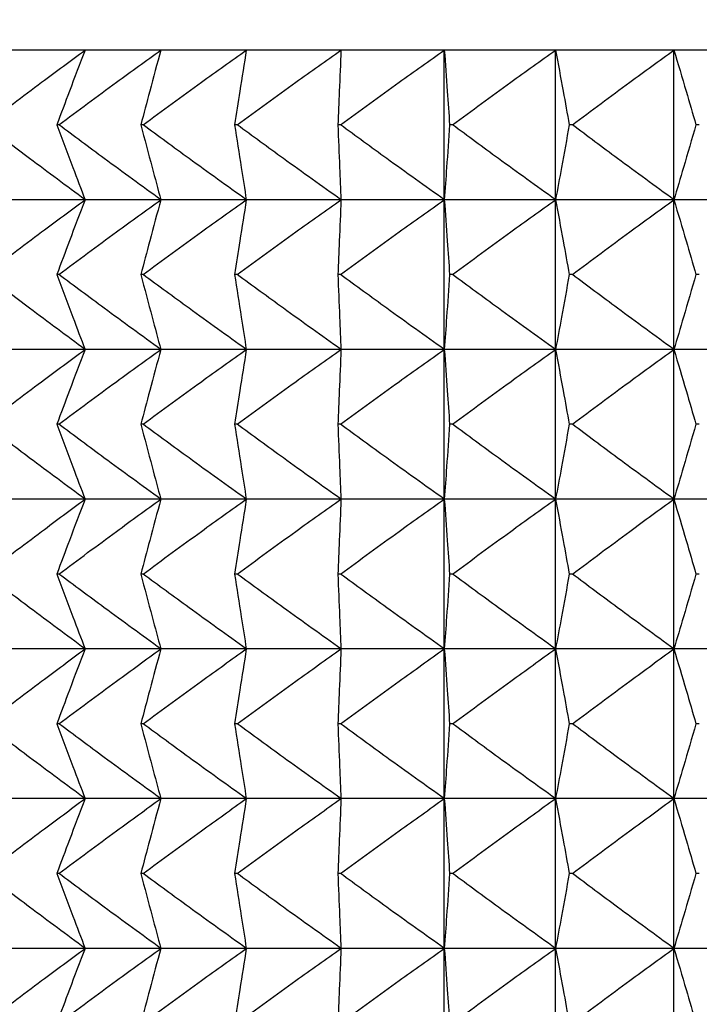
# Model space of a CAD drawing. Header units: millimetres. Extents: x 0 to 210, y 0 to 297.
# Tile 30 of 80: x 43.57 to 44.93, y 272.52 to 274.49. Entities that reach past the tile are written whole.
import ezdxf

# ---------------------------------------------------------------- set-up
doc = ezdxf.new("R2010")
doc.units = ezdxf.units.MM
doc.styles.add('SLDTEXTSTYLE0', font='TXT', dxfattribs={"width": 0.75})
doc.dimstyles.new('SLDDIMSTYLE7', dxfattribs={"dimtxt": 3.5, "dimasz": 3.302, "dimexe": 0, "dimexo": 0.0625, "dimgap": 0.875, "dimtad": 1, "dimdec": 1, "dimlfac": 2, "dimrnd": 1e-09, "dimzin": 12, "dimdsep": 46, "dimtxsty": 'SLDTEXTSTYLE0', "dimsah": 1, "dimcen": 0.09, "dimadec": 0, "dimazin": 3, "dimtfac": 1, "dimtdec": 1, "dimtofl": 0, "dimtmove": 0, "dimatfit": 3, "dimfxl": 1, "dimfrac": 2, "dimtolj": 1, "dimtzin": 12, "dimarcsym": 0})

# ---------------------------------------------------------------- blocks, each defined once
blk = doc.blocks.new('_D_6')
at = {"color": 7, "linetype": 'Continuous', "lineweight": 0}
for p, q in [((42.9507, 283.0273), (32.1034, 283.0273)), ((33.1034, 256.9252), (33.1034, 283.0273)), ((43.3974, 256.9252), (32.1034, 256.9252))]:
    blk.add_line(p, q, dxfattribs=at)
at = {"color": 7, "linetype": 'Continuous', "lineweight": 18}
for points in [[(33.1034, 283.0273), (32.5954, 279.7253), (33.6114, 279.7253)], [(33.1034, 256.9252), (33.6114, 260.2272), (32.5954, 260.2272)]]:
    blk.add_solid(points, dxfattribs=at)
at = {"color": 7, "linetype": 'Continuous', "lineweight": 18, "insert": (28.5916, 265.4533), "char_height": 3.5, "attachment_point": 1, "rotation": 90, "style": 'SLDTEXTSTYLE0'}
blk.add_mtext('52,2', dxfattribs=at)

msp = doc.modelspace()

# ---------------------------------------------------------------- linework, layer by layer
at = {"color": 7, "linetype": 'Continuous', "lineweight": 25}
for p, q in [((43.5715, 274.4273), (43.462, 274.4273)), ((43.7024, 274.4273), (43.5715, 274.4273)), ((43.854, 274.4273), (43.7024, 274.4273)), ((44.0252, 274.4273), (43.854, 274.4273)), ((44.2148, 274.4273), (44.0252, 274.4273)), ((44.4217, 274.4273), (44.2148, 274.4273)), ((44.6444, 274.4273), (44.4217, 274.4273)), ((44.4217, 274.1273), (44.4217, 274.4273)), ((44.8814, 274.4273), (44.6444, 274.4273)), ((44.6444, 274.1273), (44.6444, 274.4273)), ((45.1312, 274.4273), (44.8814, 274.4273)), ((44.8814, 274.1273), (44.8814, 274.4273)), ((43.6499, 274.2773), (43.6459, 274.2773)), ((43.8185, 274.2773), (43.814, 274.2773)), ((44.0069, 274.2773), (44.0019, 274.2773)), ((44.214, 274.2773), (44.2085, 274.2773)), ((44.4382, 274.2773), (44.4323, 274.2773)), ((44.6782, 274.2773), (44.6719, 274.2773)), ((44.9323, 274.2773), (44.9256, 274.2773)), ((43.5715, 274.1273), (43.462, 274.1273)), ((43.7024, 274.1273), (43.5715, 274.1273)), ((43.854, 274.1273), (43.7024, 274.1273)), ((44.0252, 274.1273), (43.854, 274.1273)), ((44.2148, 274.1273), (44.0252, 274.1273)), ((44.4217, 274.1273), (44.2148, 274.1273)), ((44.6444, 274.1273), (44.4217, 274.1273)), ((44.4217, 273.8273), (44.4217, 274.1273)), ((44.8814, 274.1273), (44.6444, 274.1273)), ((44.6444, 273.8273), (44.6444, 274.1273)), ((45.1312, 274.1273), (44.8814, 274.1273)), ((44.8814, 273.8273), (44.8814, 274.1273)), ((43.6499, 273.9773), (43.6459, 273.9773)), ((43.8185, 273.9773), (43.814, 273.9773)), ((44.0069, 273.9773), (44.0019, 273.9773)), ((44.214, 273.9773), (44.2085, 273.9773)), ((44.4382, 273.9773), (44.4323, 273.9773)), ((44.6782, 273.9773), (44.6719, 273.9773)), ((44.9323, 273.9773), (44.9256, 273.9773)), ((43.5715, 273.8273), (43.462, 273.8273)), ((43.7024, 273.8273), (43.5715, 273.8273)), ((43.854, 273.8273), (43.7024, 273.8273)), ((44.0252, 273.8273), (43.854, 273.8273)), ((44.2148, 273.8273), (44.0252, 273.8273)), ((44.4217, 273.8273), (44.2148, 273.8273)), ((44.6444, 273.8273), (44.4217, 273.8273)), ((44.4217, 273.5273), (44.4217, 273.8273)), ((44.8814, 273.8273), (44.6444, 273.8273)), ((44.6444, 273.5273), (44.6444, 273.8273)), ((45.1312, 273.8273), (44.8814, 273.8273)), ((44.8814, 273.5273), (44.8814, 273.8273)), ((43.6499, 273.6773), (43.6459, 273.6773)), ((43.8185, 273.6773), (43.814, 273.6773)), ((44.0069, 273.6773), (44.0019, 273.6773)), ((44.214, 273.6773), (44.2085, 273.6773)), ((44.4382, 273.6773), (44.4323, 273.6773)), ((44.6782, 273.6773), (44.6719, 273.6773)), ((44.9323, 273.6773), (44.9256, 273.6773)), ((43.5715, 273.5273), (43.462, 273.5273)), ((43.7024, 273.5273), (43.5715, 273.5273)), ((43.854, 273.5273), (43.7024, 273.5273)), ((44.0252, 273.5273), (43.854, 273.5273)), ((44.2148, 273.5273), (44.0252, 273.5273)), ((44.4217, 273.5273), (44.2148, 273.5273)), ((44.6444, 273.5273), (44.4217, 273.5273)), ((44.4217, 273.2273), (44.4217, 273.5273)), ((44.8814, 273.5273), (44.6444, 273.5273)), ((44.6444, 273.2273), (44.6444, 273.5273)), ((45.1312, 273.5273), (44.8814, 273.5273)), ((44.8814, 273.2273), (44.8814, 273.5273)), ((43.6499, 273.3773), (43.6459, 273.3773)), ((43.8185, 273.3773), (43.814, 273.3773)), ((44.0069, 273.3773), (44.0019, 273.3773)), ((44.214, 273.3773), (44.2085, 273.3773)), ((44.4382, 273.3773), (44.4323, 273.3773)), ((44.6782, 273.3773), (44.6719, 273.3773)), ((44.9323, 273.3773), (44.9256, 273.3773)), ((43.5715, 273.2273), (43.462, 273.2273)), ((43.7024, 273.2273), (43.5715, 273.2273)), ((43.854, 273.2273), (43.7024, 273.2273)), ((44.0252, 273.2273), (43.854, 273.2273)), ((44.2148, 273.2273), (44.0252, 273.2273)), ((44.4217, 273.2273), (44.2148, 273.2273)), ((44.6444, 273.2273), (44.4217, 273.2273)), ((44.4217, 272.9273), (44.4217, 273.2273)), ((44.8814, 273.2273), (44.6444, 273.2273)), ((44.6444, 272.9273), (44.6444, 273.2273)), ((45.1312, 273.2273), (44.8814, 273.2273)), ((44.8814, 272.9273), (44.8814, 273.2273)), ((43.6499, 273.0773), (43.6459, 273.0773)), ((43.8185, 273.0773), (43.814, 273.0773)), ((44.0069, 273.0773), (44.0019, 273.0773)), ((44.214, 273.0773), (44.2085, 273.0773)), ((44.4382, 273.0773), (44.4323, 273.0773)), ((44.6782, 273.0773), (44.6719, 273.0773)), ((44.9323, 273.0773), (44.9256, 273.0773)), ((43.5715, 272.9273), (43.462, 272.9273)), ((43.7024, 272.9273), (43.5715, 272.9273)), ((43.854, 272.9273), (43.7024, 272.9273)), ((44.0252, 272.9273), (43.854, 272.9273)), ((44.2148, 272.9273), (44.0252, 272.9273)), ((44.4217, 272.9273), (44.2148, 272.9273)), ((44.6444, 272.9273), (44.4217, 272.9273)), ((44.4217, 272.6273), (44.4217, 272.9273)), ((44.8814, 272.9273), (44.6444, 272.9273)), ((44.6444, 272.6273), (44.6444, 272.9273)), ((45.1312, 272.9273), (44.8814, 272.9273)), ((44.8814, 272.6273), (44.8814, 272.9273)), ((43.6499, 272.7773), (43.6459, 272.7773)), ((43.8185, 272.7773), (43.814, 272.7773)), ((44.0069, 272.7773), (44.0019, 272.7773)), ((44.214, 272.7773), (44.2085, 272.7773)), ((44.4382, 272.7773), (44.4323, 272.7773)), ((44.6782, 272.7773), (44.6719, 272.7773)), ((44.9323, 272.7773), (44.9256, 272.7773)), ((43.5715, 272.6273), (43.462, 272.6273)), ((43.7024, 272.6273), (43.5715, 272.6273)), ((43.854, 272.6273), (43.7024, 272.6273)), ((44.0252, 272.6273), (43.854, 272.6273)), ((44.2148, 272.6273), (44.0252, 272.6273)), ((44.4217, 272.6273), (44.2148, 272.6273)), ((44.6444, 272.6273), (44.4217, 272.6273)), ((44.4217, 272.3273), (44.4217, 272.6273)), ((44.8814, 272.6273), (44.6444, 272.6273)), ((44.6444, 272.3273), (44.6444, 272.6273)), ((45.1312, 272.6273), (44.8814, 272.6273)), ((44.8814, 272.3273), (44.8814, 272.6273))]:
    msp.add_line(p, q, dxfattribs=at)
for points, knots in [([(43.5023, 274.2773), (43.5399, 274.3059), (43.6063, 274.3563), (43.6734, 274.4058), (43.7024, 274.4273)], [0, 0, 0, 0, 0.566758, 1, 1, 1, 1]), ([(43.7024, 274.4273), (43.6919, 274.3998), (43.6729, 274.3499), (43.6542, 274.2998), (43.6459, 274.2773)], [0, 0, 0, 0, 0.550756, 1, 1, 1, 1]), ([(43.6499, 274.2773), (43.6883, 274.3059), (43.756, 274.3563), (43.8244, 274.4058), (43.854, 274.4273)], [0, 0, 0, 0, 0.566717, 1, 1, 1, 1]), ([(43.854, 274.4273), (43.8466, 274.3998), (43.833, 274.3499), (43.8199, 274.2998), (43.814, 274.2773)], [0, 0, 0, 0, 0.550483, 1, 1, 1, 1]), ([(43.8185, 274.2773), (43.8574, 274.3059), (43.9259, 274.3563), (43.9952, 274.4058), (44.0252, 274.4273)], [0, 0, 0, 0, 0.56669, 1, 1, 1, 1]), ([(44.0252, 274.4273), (44.0209, 274.3998), (44.013, 274.3498), (44.0053, 274.2998), (44.0019, 274.2773)], [0, 0, 0, 0, 0.5502799, 1, 1, 1, 1]), ([(44.0069, 274.2773), (44.046, 274.3059), (44.115, 274.3563), (44.1847, 274.4058), (44.2148, 274.4273)], [0, 0, 0, 0, 0.566679, 1, 1, 1, 1]), ([(44.2148, 274.4273), (44.2137, 274.3998), (44.2115, 274.3498), (44.2094, 274.2998), (44.2085, 274.2773)], [0, 0, 0, 0, 0.550177, 1, 1, 1, 1]), ([(44.214, 274.2773), (44.253, 274.3059), (44.3219, 274.3563), (44.3915, 274.4058), (44.4217, 274.4273)], [0, 0, 0, 0, 0.56668, 1, 1, 1, 1]), ([(44.4217, 274.4273), (44.4237, 274.3998), (44.4272, 274.3498), (44.4307, 274.2998), (44.4323, 274.2773)], [0, 0, 0, 0, 0.550192, 1, 1, 1, 1]), ([(44.4382, 274.2773), (44.477, 274.3059), (44.5454, 274.3563), (44.6144, 274.4058), (44.6444, 274.4273)], [0, 0, 0, 0, 0.566696, 1, 1, 1, 1]), ([(44.6444, 274.4273), (44.6495, 274.3998), (44.6588, 274.3498), (44.6678, 274.2998), (44.6719, 274.2773)], [0, 0, 0, 0, 0.550322, 1, 1, 1, 1]), ([(44.6782, 274.2773), (44.7164, 274.3059), (44.7838, 274.3563), (44.8519, 274.4058), (44.8814, 274.4273)], [0, 0, 0, 0, 0.566726, 1, 1, 1, 1]), ([(44.8814, 274.4273), (44.8896, 274.3998), (44.9046, 274.3499), (44.9191, 274.2998), (44.9256, 274.2773)], [0, 0, 0, 0, 0.550546, 1, 1, 1, 1]), ([(43.7024, 274.1273), (43.6654, 274.1547), (43.5983, 274.2043), (43.5319, 274.2548), (43.5023, 274.2773)], [0, 0, 0, 0, 0.553207, 1, 1, 1, 1]), ([(43.6459, 274.2773), (43.6565, 274.2488), (43.6751, 274.1987), (43.6942, 274.1488), (43.7024, 274.1273)], [0, 0, 0, 0, 0.569197, 1, 1, 1, 1]), ([(43.854, 274.1273), (43.8162, 274.1547), (43.7478, 274.2043), (43.6801, 274.2548), (43.6499, 274.2773)], [0, 0, 0, 0, 0.553248, 1, 1, 1, 1]), ([(43.814, 274.2773), (43.8215, 274.2488), (43.8346, 274.1988), (43.8482, 274.1488), (43.854, 274.1273)], [0, 0, 0, 0, 0.5694696, 1, 1, 1, 1]), ([(44.0252, 274.1273), (43.9869, 274.1547), (43.9177, 274.2043), (43.8491, 274.2548), (43.8185, 274.2773)], [0, 0, 0, 0, 0.553275, 1, 1, 1, 1]), ([(44.0019, 274.2773), (44.0063, 274.2488), (44.0139, 274.1988), (44.0218, 274.1488), (44.0252, 274.1273)], [0, 0, 0, 0, 0.5696718, 1, 1, 1, 1]), ([(44.2148, 274.1273), (44.1763, 274.1547), (44.1067, 274.2043), (44.0377, 274.2548), (44.0069, 274.2773)], [0, 0, 0, 0, 0.553287, 1, 1, 1, 1]), ([(44.2085, 274.2773), (44.2097, 274.2488), (44.2118, 274.1988), (44.2139, 274.1488), (44.2148, 274.1273)], [0, 0, 0, 0, 0.569774, 1, 1, 1, 1]), ([(44.4217, 274.1273), (44.3832, 274.1547), (44.3136, 274.2043), (44.2447, 274.2548), (44.214, 274.2773)], [0, 0, 0, 0, 0.553285, 1, 1, 1, 1]), ([(44.4323, 274.2773), (44.4303, 274.2488), (44.4268, 274.1988), (44.4232, 274.1488), (44.4217, 274.1273)], [0, 0, 0, 0, 0.569759, 1, 1, 1, 1]), ([(44.6444, 274.1273), (44.6062, 274.1547), (44.5371, 274.2043), (44.4688, 274.2548), (44.4382, 274.2773)], [0, 0, 0, 0, 0.55327, 1, 1, 1, 1]), ([(44.6719, 274.2773), (44.6667, 274.2488), (44.6577, 274.1988), (44.6484, 274.1488), (44.6444, 274.1273)], [0, 0, 0, 0, 0.5696295, 1, 1, 1, 1]), ([(44.8814, 274.1273), (44.8438, 274.1547), (44.7757, 274.2043), (44.7083, 274.2548), (44.6782, 274.2773)], [0, 0, 0, 0, 0.553239, 1, 1, 1, 1]), ([(44.9256, 274.2773), (44.9173, 274.2488), (44.9028, 274.1987), (44.8879, 274.1488), (44.8814, 274.1273)], [0, 0, 0, 0, 0.569407, 1, 1, 1, 1]), ([(43.5023, 273.9773), (43.5399, 274.0059), (43.6063, 274.0563), (43.6734, 274.1059), (43.7024, 274.1273)], [0, 0, 0, 0, 0.566794, 1, 1, 1, 1]), ([(43.7024, 274.1273), (43.6919, 274.0998), (43.6729, 274.0499), (43.6542, 273.9998), (43.6459, 273.9773)], [0, 0, 0, 0, 0.550756, 1, 1, 1, 1]), ([(43.6499, 273.9773), (43.6883, 274.0059), (43.756, 274.0563), (43.8244, 274.1059), (43.854, 274.1273)], [0, 0, 0, 0, 0.566752, 1, 1, 1, 1]), ([(43.854, 274.1273), (43.8466, 274.0998), (43.833, 274.0498), (43.8199, 273.9998), (43.814, 273.9773)], [0, 0, 0, 0, 0.550483, 1, 1, 1, 1]), ([(43.8185, 273.9773), (43.8574, 274.0059), (43.9259, 274.0564), (43.9952, 274.1059), (44.0252, 274.1273)], [0, 0, 0, 0, 0.566724, 1, 1, 1, 1]), ([(44.0252, 274.1273), (44.0209, 274.0998), (44.013, 274.0498), (44.0053, 273.9998), (44.0019, 273.9773)], [0, 0, 0, 0, 0.5502799, 1, 1, 1, 1]), ([(44.0069, 273.9773), (44.046, 274.0059), (44.115, 274.0564), (44.1847, 274.1059), (44.2148, 274.1273)], [0, 0, 0, 0, 0.566712, 1, 1, 1, 1]), ([(44.2148, 274.1273), (44.2137, 274.0998), (44.2115, 274.0498), (44.2094, 273.9998), (44.2085, 273.9773)], [0, 0, 0, 0, 0.550177, 1, 1, 1, 1]), ([(44.214, 273.9773), (44.253, 274.0059), (44.3219, 274.0564), (44.3915, 274.1059), (44.4217, 274.1273)], [0, 0, 0, 0, 0.566714, 1, 1, 1, 1]), ([(44.4217, 274.1273), (44.4237, 274.0998), (44.4272, 274.0498), (44.4307, 273.9998), (44.4323, 273.9773)], [0, 0, 0, 0, 0.550192, 1, 1, 1, 1]), ([(44.4382, 273.9773), (44.477, 274.0059), (44.5454, 274.0563), (44.6144, 274.1059), (44.6444, 274.1273)], [0, 0, 0, 0, 0.56673, 1, 1, 1, 1]), ([(44.6444, 274.1273), (44.6495, 274.0998), (44.6588, 274.0498), (44.6678, 273.9998), (44.6719, 273.9773)], [0, 0, 0, 0, 0.550322, 1, 1, 1, 1]), ([(44.6782, 273.9773), (44.7164, 274.0059), (44.7838, 274.0563), (44.8519, 274.1059), (44.8814, 274.1273)], [0, 0, 0, 0, 0.566761, 1, 1, 1, 1]), ([(44.8814, 274.1273), (44.8896, 274.0998), (44.9046, 274.0499), (44.9191, 273.9998), (44.9256, 273.9773)], [0, 0, 0, 0, 0.550546, 1, 1, 1, 1]), ([(43.7024, 273.8273), (43.6654, 273.8547), (43.5983, 273.9043), (43.5319, 273.9548), (43.5023, 273.9773)], [0, 0, 0, 0, 0.553191, 1, 1, 1, 1]), ([(43.6459, 273.9773), (43.6565, 273.9488), (43.6751, 273.8987), (43.6942, 273.8488), (43.7024, 273.8273)], [0, 0, 0, 0, 0.569247, 1, 1, 1, 1]), ([(43.854, 273.8273), (43.8162, 273.8547), (43.7478, 273.9043), (43.6801, 273.9548), (43.6499, 273.9773)], [0, 0, 0, 0, 0.553232, 1, 1, 1, 1]), ([(43.814, 273.9773), (43.8215, 273.9488), (43.8346, 273.8988), (43.8482, 273.8488), (43.854, 273.8273)], [0, 0, 0, 0, 0.569522, 1, 1, 1, 1]), ([(44.0252, 273.8273), (43.9869, 273.8547), (43.9177, 273.9043), (43.8491, 273.9548), (43.8185, 273.9773)], [0, 0, 0, 0, 0.55326, 1, 1, 1, 1]), ([(44.0019, 273.9773), (44.0063, 273.9488), (44.0139, 273.8988), (44.0218, 273.8488), (44.0252, 273.8273)], [0, 0, 0, 0, 0.569727, 1, 1, 1, 1]), ([(44.2148, 273.8273), (44.1763, 273.8547), (44.1067, 273.9043), (44.0377, 273.9548), (44.0069, 273.9773)], [0, 0, 0, 0, 0.553272, 1, 1, 1, 1]), ([(44.2085, 273.9773), (44.2097, 273.9488), (44.2118, 273.8988), (44.2139, 273.8488), (44.2148, 273.8273)], [0, 0, 0, 0, 0.569831, 1, 1, 1, 1]), ([(44.4217, 273.8273), (44.3832, 273.8547), (44.3136, 273.9043), (44.2447, 273.9548), (44.214, 273.9773)], [0, 0, 0, 0, 0.55327, 1, 1, 1, 1]), ([(44.4323, 273.9773), (44.4303, 273.9488), (44.4268, 273.8988), (44.4232, 273.8488), (44.4217, 273.8273)], [0, 0, 0, 0, 0.5698154, 1, 1, 1, 1]), ([(44.6444, 273.8273), (44.6062, 273.8547), (44.5371, 273.9043), (44.4688, 273.9548), (44.4382, 273.9773)], [0, 0, 0, 0, 0.553254, 1, 1, 1, 1]), ([(44.6719, 273.9773), (44.6667, 273.9488), (44.6577, 273.8988), (44.6484, 273.8488), (44.6444, 273.8273)], [0, 0, 0, 0, 0.569684, 1, 1, 1, 1]), ([(44.8814, 273.8273), (44.8438, 273.8547), (44.7757, 273.9043), (44.7083, 273.9548), (44.6782, 273.9773)], [0, 0, 0, 0, 0.553224, 1, 1, 1, 1]), ([(44.9256, 273.9773), (44.9173, 273.9488), (44.9028, 273.8987), (44.8879, 273.8488), (44.8814, 273.8273)], [0, 0, 0, 0, 0.569459, 1, 1, 1, 1]), ([(43.5023, 273.6773), (43.5399, 273.7059), (43.6063, 273.7563), (43.6734, 273.8059), (43.7024, 273.8273)], [0, 0, 0, 0, 0.566774, 1, 1, 1, 1]), ([(43.7024, 273.8273), (43.6919, 273.7998), (43.6729, 273.7499), (43.6542, 273.6998), (43.6459, 273.6773)], [0, 0, 0, 0, 0.550795, 1, 1, 1, 1]), ([(43.6499, 273.6773), (43.6883, 273.7059), (43.756, 273.7563), (43.8244, 273.8059), (43.854, 273.8273)], [0, 0, 0, 0, 0.566732, 1, 1, 1, 1]), ([(43.854, 273.8273), (43.8466, 273.7998), (43.833, 273.7498), (43.8199, 273.6998), (43.814, 273.6773)], [0, 0, 0, 0, 0.550525, 1, 1, 1, 1]), ([(43.8185, 273.6773), (43.8574, 273.7059), (43.9259, 273.7563), (43.9952, 273.8059), (44.0252, 273.8273)], [0, 0, 0, 0, 0.566705, 1, 1, 1, 1]), ([(44.0252, 273.8273), (44.0209, 273.7998), (44.013, 273.7498), (44.0053, 273.6998), (44.0019, 273.6773)], [0, 0, 0, 0, 0.550323, 1, 1, 1, 1]), ([(44.0069, 273.6773), (44.046, 273.7059), (44.115, 273.7563), (44.1847, 273.8059), (44.2148, 273.8273)], [0, 0, 0, 0, 0.566693, 1, 1, 1, 1]), ([(44.2148, 273.8273), (44.2137, 273.7998), (44.2115, 273.7498), (44.2094, 273.6998), (44.2085, 273.6773)], [0, 0, 0, 0, 0.550222, 1, 1, 1, 1]), ([(44.214, 273.6773), (44.253, 273.7059), (44.3219, 273.7563), (44.3915, 273.8059), (44.4217, 273.8273)], [0, 0, 0, 0, 0.566695, 1, 1, 1, 1]), ([(44.4217, 273.8273), (44.4237, 273.7998), (44.4272, 273.7498), (44.4307, 273.6998), (44.4323, 273.6773)], [0, 0, 0, 0, 0.550237, 1, 1, 1, 1]), ([(44.4382, 273.6773), (44.477, 273.7059), (44.5454, 273.7563), (44.6144, 273.8059), (44.6444, 273.8273)], [0, 0, 0, 0, 0.566711, 1, 1, 1, 1]), ([(44.6444, 273.8273), (44.6495, 273.7998), (44.6588, 273.7498), (44.6678, 273.6998), (44.6719, 273.6773)], [0, 0, 0, 0, 0.550365, 1, 1, 1, 1]), ([(44.6782, 273.6773), (44.7164, 273.7059), (44.7838, 273.7563), (44.8519, 273.8059), (44.8814, 273.8273)], [0, 0, 0, 0, 0.566742, 1, 1, 1, 1]), ([(44.8814, 273.8273), (44.8896, 273.7998), (44.9046, 273.7499), (44.9191, 273.6998), (44.9256, 273.6773)], [0, 0, 0, 0, 0.550587, 1, 1, 1, 1]), ([(43.7024, 273.5273), (43.6654, 273.5547), (43.5983, 273.6043), (43.5319, 273.6547), (43.5023, 273.6773)], [0, 0, 0, 0, 0.553191, 1, 1, 1, 1]), ([(43.6459, 273.6773), (43.6565, 273.6488), (43.6751, 273.5987), (43.6942, 273.5488), (43.7024, 273.5273)], [0, 0, 0, 0, 0.56916, 1, 1, 1, 1]), ([(43.854, 273.5273), (43.8162, 273.5547), (43.7478, 273.6043), (43.6801, 273.6547), (43.6499, 273.6773)], [0, 0, 0, 0, 0.553232, 1, 1, 1, 1]), ([(43.814, 273.6773), (43.8215, 273.6488), (43.8346, 273.5988), (43.8482, 273.5488), (43.854, 273.5273)], [0, 0, 0, 0, 0.5694296, 1, 1, 1, 1]), ([(44.0252, 273.5273), (43.9869, 273.5547), (43.9177, 273.6043), (43.8491, 273.6547), (43.8185, 273.6773)], [0, 0, 0, 0, 0.55326, 1, 1, 1, 1]), ([(44.0019, 273.6773), (44.0063, 273.6488), (44.0139, 273.5988), (44.0218, 273.5488), (44.0252, 273.5273)], [0, 0, 0, 0, 0.56963, 1, 1, 1, 1]), ([(44.2148, 273.5273), (44.1763, 273.5547), (44.1067, 273.6043), (44.0377, 273.6547), (44.0069, 273.6773)], [0, 0, 0, 0, 0.553272, 1, 1, 1, 1]), ([(44.2085, 273.6773), (44.2097, 273.6488), (44.2118, 273.5988), (44.2139, 273.5488), (44.2148, 273.5273)], [0, 0, 0, 0, 0.569731, 1, 1, 1, 1]), ([(44.4217, 273.5273), (44.3832, 273.5547), (44.3136, 273.6043), (44.2447, 273.6547), (44.214, 273.6773)], [0, 0, 0, 0, 0.55327, 1, 1, 1, 1]), ([(44.4323, 273.6773), (44.4303, 273.6488), (44.4268, 273.5988), (44.4232, 273.5488), (44.4217, 273.5273)], [0, 0, 0, 0, 0.5697165, 1, 1, 1, 1]), ([(44.6444, 273.5273), (44.6062, 273.5547), (44.5371, 273.6043), (44.4688, 273.6547), (44.4382, 273.6773)], [0, 0, 0, 0, 0.553254, 1, 1, 1, 1]), ([(44.6719, 273.6773), (44.6667, 273.6488), (44.6577, 273.5988), (44.6484, 273.5488), (44.6444, 273.5273)], [0, 0, 0, 0, 0.569588, 1, 1, 1, 1]), ([(44.8814, 273.5273), (44.8438, 273.5547), (44.7757, 273.6043), (44.7083, 273.6547), (44.6782, 273.6773)], [0, 0, 0, 0, 0.553224, 1, 1, 1, 1]), ([(44.9256, 273.6773), (44.9173, 273.6488), (44.9028, 273.5987), (44.8879, 273.5488), (44.8814, 273.5273)], [0, 0, 0, 0, 0.5693672, 1, 1, 1, 1]), ([(43.5023, 273.3773), (43.5399, 273.4059), (43.6063, 273.4563), (43.6734, 273.5059), (43.7024, 273.5273)], [0, 0, 0, 0, 0.566794, 1, 1, 1, 1]), ([(43.7024, 273.5273), (43.6919, 273.4998), (43.6729, 273.4499), (43.6542, 273.3998), (43.6459, 273.3773)], [0, 0, 0, 0, 0.550756, 1, 1, 1, 1]), ([(43.6499, 273.3773), (43.6883, 273.4059), (43.756, 273.4563), (43.8244, 273.5059), (43.854, 273.5273)], [0, 0, 0, 0, 0.566752, 1, 1, 1, 1]), ([(43.854, 273.5273), (43.8466, 273.4998), (43.833, 273.4499), (43.8199, 273.3998), (43.814, 273.3773)], [0, 0, 0, 0, 0.550483, 1, 1, 1, 1]), ([(43.8185, 273.3773), (43.8574, 273.4059), (43.9259, 273.4564), (43.9952, 273.5059), (44.0252, 273.5273)], [0, 0, 0, 0, 0.566724, 1, 1, 1, 1]), ([(44.0252, 273.5273), (44.0209, 273.4998), (44.013, 273.4498), (44.0053, 273.3998), (44.0019, 273.3773)], [0, 0, 0, 0, 0.5502799, 1, 1, 1, 1]), ([(44.0069, 273.3773), (44.046, 273.4059), (44.115, 273.4564), (44.1847, 273.5059), (44.2148, 273.5273)], [0, 0, 0, 0, 0.566712, 1, 1, 1, 1]), ([(44.2148, 273.5273), (44.2137, 273.4998), (44.2115, 273.4498), (44.2094, 273.3998), (44.2085, 273.3773)], [0, 0, 0, 0, 0.550177, 1, 1, 1, 1]), ([(44.214, 273.3773), (44.253, 273.4059), (44.3219, 273.4564), (44.3915, 273.5059), (44.4217, 273.5273)], [0, 0, 0, 0, 0.566714, 1, 1, 1, 1]), ([(44.4217, 273.5273), (44.4237, 273.4998), (44.4272, 273.4498), (44.4307, 273.3998), (44.4323, 273.3773)], [0, 0, 0, 0, 0.550192, 1, 1, 1, 1]), ([(44.4382, 273.3773), (44.477, 273.4059), (44.5454, 273.4564), (44.6144, 273.5059), (44.6444, 273.5273)], [0, 0, 0, 0, 0.56673, 1, 1, 1, 1]), ([(44.6444, 273.5273), (44.6495, 273.4998), (44.6588, 273.4498), (44.6678, 273.3998), (44.6719, 273.3773)], [0, 0, 0, 0, 0.550322, 1, 1, 1, 1]), ([(44.6782, 273.3773), (44.7164, 273.4059), (44.7838, 273.4563), (44.8519, 273.5059), (44.8814, 273.5273)], [0, 0, 0, 0, 0.566761, 1, 1, 1, 1]), ([(44.8814, 273.5273), (44.8896, 273.4998), (44.9046, 273.4499), (44.9191, 273.3998), (44.9256, 273.3773)], [0, 0, 0, 0, 0.550546, 1, 1, 1, 1]), ([(43.7024, 273.2273), (43.6654, 273.2547), (43.5983, 273.3043), (43.5319, 273.3548), (43.5023, 273.3773)], [0, 0, 0, 0, 0.553207, 1, 1, 1, 1]), ([(43.6459, 273.3773), (43.6565, 273.3488), (43.6751, 273.2987), (43.6942, 273.2488), (43.7024, 273.2273)], [0, 0, 0, 0, 0.569197, 1, 1, 1, 1]), ([(43.854, 273.2273), (43.8162, 273.2547), (43.7478, 273.3043), (43.6801, 273.3548), (43.6499, 273.3773)], [0, 0, 0, 0, 0.553248, 1, 1, 1, 1]), ([(43.814, 273.3773), (43.8215, 273.3488), (43.8346, 273.2988), (43.8482, 273.2488), (43.854, 273.2273)], [0, 0, 0, 0, 0.5694696, 1, 1, 1, 1]), ([(44.0252, 273.2273), (43.9869, 273.2547), (43.9177, 273.3043), (43.8491, 273.3548), (43.8185, 273.3773)], [0, 0, 0, 0, 0.553275, 1, 1, 1, 1]), ([(44.0019, 273.3773), (44.0063, 273.3488), (44.0139, 273.2988), (44.0218, 273.2488), (44.0252, 273.2273)], [0, 0, 0, 0, 0.5696718, 1, 1, 1, 1]), ([(44.2148, 273.2273), (44.1763, 273.2547), (44.1067, 273.3043), (44.0377, 273.3548), (44.0069, 273.3773)], [0, 0, 0, 0, 0.553287, 1, 1, 1, 1]), ([(44.2085, 273.3773), (44.2097, 273.3488), (44.2118, 273.2988), (44.2139, 273.2488), (44.2148, 273.2273)], [0, 0, 0, 0, 0.569774, 1, 1, 1, 1]), ([(44.4217, 273.2273), (44.3832, 273.2547), (44.3136, 273.3043), (44.2447, 273.3548), (44.214, 273.3773)], [0, 0, 0, 0, 0.553285, 1, 1, 1, 1]), ([(44.4323, 273.3773), (44.4303, 273.3488), (44.4268, 273.2988), (44.4232, 273.2488), (44.4217, 273.2273)], [0, 0, 0, 0, 0.569759, 1, 1, 1, 1]), ([(44.6444, 273.2273), (44.6062, 273.2547), (44.5371, 273.3043), (44.4688, 273.3548), (44.4382, 273.3773)], [0, 0, 0, 0, 0.55327, 1, 1, 1, 1]), ([(44.6719, 273.3773), (44.6667, 273.3488), (44.6577, 273.2988), (44.6484, 273.2488), (44.6444, 273.2273)], [0, 0, 0, 0, 0.5696295, 1, 1, 1, 1]), ([(44.8814, 273.2273), (44.8438, 273.2547), (44.7757, 273.3043), (44.7083, 273.3548), (44.6782, 273.3773)], [0, 0, 0, 0, 0.553239, 1, 1, 1, 1]), ([(44.9256, 273.3773), (44.9173, 273.3488), (44.9028, 273.2987), (44.8879, 273.2488), (44.8814, 273.2273)], [0, 0, 0, 0, 0.569407, 1, 1, 1, 1]), ([(43.5023, 273.0773), (43.5399, 273.1059), (43.6063, 273.1563), (43.6734, 273.2058), (43.7024, 273.2273)], [0, 0, 0, 0, 0.566794, 1, 1, 1, 1]), ([(43.7024, 273.2273), (43.6919, 273.1998), (43.6729, 273.1499), (43.6542, 273.0998), (43.6459, 273.0773)], [0, 0, 0, 0, 0.550756, 1, 1, 1, 1]), ([(43.6499, 273.0773), (43.6883, 273.1059), (43.756, 273.1563), (43.8244, 273.2058), (43.854, 273.2273)], [0, 0, 0, 0, 0.566752, 1, 1, 1, 1]), ([(43.854, 273.2273), (43.8466, 273.1998), (43.833, 273.1498), (43.8199, 273.0998), (43.814, 273.0773)], [0, 0, 0, 0, 0.550483, 1, 1, 1, 1]), ([(43.8185, 273.0773), (43.8574, 273.1059), (43.9259, 273.1563), (43.9952, 273.2058), (44.0252, 273.2273)], [0, 0, 0, 0, 0.566724, 1, 1, 1, 1]), ([(44.0252, 273.2273), (44.0209, 273.1998), (44.013, 273.1498), (44.0053, 273.0998), (44.0019, 273.0773)], [0, 0, 0, 0, 0.5502799, 1, 1, 1, 1]), ([(44.0069, 273.0773), (44.046, 273.1059), (44.115, 273.1564), (44.1847, 273.2058), (44.2148, 273.2273)], [0, 0, 0, 0, 0.566712, 1, 1, 1, 1]), ([(44.2148, 273.2273), (44.2137, 273.1998), (44.2115, 273.1498), (44.2094, 273.0998), (44.2085, 273.0773)], [0, 0, 0, 0, 0.550177, 1, 1, 1, 1]), ([(44.214, 273.0773), (44.253, 273.1059), (44.3219, 273.1564), (44.3915, 273.2058), (44.4217, 273.2273)], [0, 0, 0, 0, 0.566714, 1, 1, 1, 1]), ([(44.4217, 273.2273), (44.4237, 273.1998), (44.4272, 273.1498), (44.4307, 273.0998), (44.4323, 273.0773)], [0, 0, 0, 0, 0.550192, 1, 1, 1, 1]), ([(44.4382, 273.0773), (44.477, 273.1059), (44.5454, 273.1563), (44.6144, 273.2058), (44.6444, 273.2273)], [0, 0, 0, 0, 0.56673, 1, 1, 1, 1]), ([(44.6444, 273.2273), (44.6495, 273.1998), (44.6588, 273.1498), (44.6678, 273.0998), (44.6719, 273.0773)], [0, 0, 0, 0, 0.550322, 1, 1, 1, 1]), ([(44.6782, 273.0773), (44.7164, 273.1059), (44.7838, 273.1563), (44.8519, 273.2058), (44.8814, 273.2273)], [0, 0, 0, 0, 0.566761, 1, 1, 1, 1]), ([(44.8814, 273.2273), (44.8896, 273.1998), (44.9046, 273.1499), (44.9191, 273.0998), (44.9256, 273.0773)], [0, 0, 0, 0, 0.550546, 1, 1, 1, 1]), ([(43.7024, 272.9273), (43.6654, 272.9547), (43.5983, 273.0043), (43.5319, 273.0548), (43.5023, 273.0773)], [0, 0, 0, 0, 0.553191, 1, 1, 1, 1]), ([(43.6459, 273.0773), (43.6565, 273.0488), (43.6751, 272.9987), (43.6942, 272.9488), (43.7024, 272.9273)], [0, 0, 0, 0, 0.569247, 1, 1, 1, 1]), ([(43.854, 272.9273), (43.8162, 272.9547), (43.7478, 273.0043), (43.6801, 273.0548), (43.6499, 273.0773)], [0, 0, 0, 0, 0.553232, 1, 1, 1, 1]), ([(43.814, 273.0773), (43.8215, 273.0488), (43.8346, 272.9988), (43.8482, 272.9488), (43.854, 272.9273)], [0, 0, 0, 0, 0.569522, 1, 1, 1, 1]), ([(44.0252, 272.9273), (43.9869, 272.9547), (43.9177, 273.0043), (43.8491, 273.0548), (43.8185, 273.0773)], [0, 0, 0, 0, 0.55326, 1, 1, 1, 1]), ([(44.0019, 273.0773), (44.0063, 273.0488), (44.0139, 272.9988), (44.0218, 272.9488), (44.0252, 272.9273)], [0, 0, 0, 0, 0.569727, 1, 1, 1, 1]), ([(44.2148, 272.9273), (44.1763, 272.9547), (44.1067, 273.0043), (44.0377, 273.0548), (44.0069, 273.0773)], [0, 0, 0, 0, 0.553272, 1, 1, 1, 1]), ([(44.2085, 273.0773), (44.2097, 273.0488), (44.2118, 272.9988), (44.2139, 272.9488), (44.2148, 272.9273)], [0, 0, 0, 0, 0.569831, 1, 1, 1, 1]), ([(44.4217, 272.9273), (44.3832, 272.9547), (44.3136, 273.0043), (44.2447, 273.0548), (44.214, 273.0773)], [0, 0, 0, 0, 0.55327, 1, 1, 1, 1]), ([(44.4323, 273.0773), (44.4303, 273.0488), (44.4268, 272.9988), (44.4232, 272.9488), (44.4217, 272.9273)], [0, 0, 0, 0, 0.5698154, 1, 1, 1, 1]), ([(44.6444, 272.9273), (44.6062, 272.9547), (44.5371, 273.0043), (44.4688, 273.0548), (44.4382, 273.0773)], [0, 0, 0, 0, 0.553254, 1, 1, 1, 1]), ([(44.6719, 273.0773), (44.6667, 273.0488), (44.6577, 272.9988), (44.6484, 272.9488), (44.6444, 272.9273)], [0, 0, 0, 0, 0.569684, 1, 1, 1, 1]), ([(44.8814, 272.9273), (44.8438, 272.9547), (44.7757, 273.0043), (44.7083, 273.0548), (44.6782, 273.0773)], [0, 0, 0, 0, 0.553224, 1, 1, 1, 1]), ([(44.9256, 273.0773), (44.9173, 273.0488), (44.9028, 272.9987), (44.8879, 272.9488), (44.8814, 272.9273)], [0, 0, 0, 0, 0.569459, 1, 1, 1, 1]), ([(43.5023, 272.7773), (43.5399, 272.8059), (43.6063, 272.8563), (43.6734, 272.9059), (43.7024, 272.9273)], [0, 0, 0, 0, 0.566774, 1, 1, 1, 1]), ([(43.7024, 272.9273), (43.6919, 272.8998), (43.6729, 272.8499), (43.6542, 272.7998), (43.6459, 272.7773)], [0, 0, 0, 0, 0.550795, 1, 1, 1, 1]), ([(43.6499, 272.7773), (43.6883, 272.8059), (43.756, 272.8563), (43.8244, 272.9059), (43.854, 272.9273)], [0, 0, 0, 0, 0.566732, 1, 1, 1, 1]), ([(43.854, 272.9273), (43.8466, 272.8998), (43.833, 272.8498), (43.8199, 272.7998), (43.814, 272.7773)], [0, 0, 0, 0, 0.550525, 1, 1, 1, 1]), ([(43.8185, 272.7773), (43.8574, 272.8059), (43.9259, 272.8563), (43.9952, 272.9059), (44.0252, 272.9273)], [0, 0, 0, 0, 0.566705, 1, 1, 1, 1]), ([(44.0252, 272.9273), (44.0209, 272.8998), (44.013, 272.8498), (44.0053, 272.7998), (44.0019, 272.7773)], [0, 0, 0, 0, 0.550323, 1, 1, 1, 1]), ([(44.0069, 272.7773), (44.046, 272.8059), (44.115, 272.8563), (44.1847, 272.9059), (44.2148, 272.9273)], [0, 0, 0, 0, 0.566693, 1, 1, 1, 1]), ([(44.2148, 272.9273), (44.2137, 272.8998), (44.2115, 272.8498), (44.2094, 272.7998), (44.2085, 272.7773)], [0, 0, 0, 0, 0.550222, 1, 1, 1, 1]), ([(44.214, 272.7773), (44.253, 272.8059), (44.3219, 272.8563), (44.3915, 272.9059), (44.4217, 272.9273)], [0, 0, 0, 0, 0.566695, 1, 1, 1, 1]), ([(44.4217, 272.9273), (44.4237, 272.8998), (44.4272, 272.8498), (44.4307, 272.7998), (44.4323, 272.7773)], [0, 0, 0, 0, 0.550237, 1, 1, 1, 1]), ([(44.4382, 272.7773), (44.477, 272.8059), (44.5454, 272.8563), (44.6144, 272.9059), (44.6444, 272.9273)], [0, 0, 0, 0, 0.566711, 1, 1, 1, 1]), ([(44.6444, 272.9273), (44.6495, 272.8998), (44.6588, 272.8498), (44.6678, 272.7998), (44.6719, 272.7773)], [0, 0, 0, 0, 0.550365, 1, 1, 1, 1]), ([(44.6782, 272.7773), (44.7164, 272.8059), (44.7838, 272.8563), (44.8519, 272.9059), (44.8814, 272.9273)], [0, 0, 0, 0, 0.566742, 1, 1, 1, 1]), ([(44.8814, 272.9273), (44.8896, 272.8998), (44.9046, 272.8499), (44.9191, 272.7998), (44.9256, 272.7773)], [0, 0, 0, 0, 0.550587, 1, 1, 1, 1]), ([(43.7024, 272.6273), (43.6654, 272.6547), (43.5983, 272.7043), (43.5319, 272.7547), (43.5023, 272.7773)], [0, 0, 0, 0, 0.553191, 1, 1, 1, 1]), ([(43.6459, 272.7773), (43.6565, 272.7488), (43.6751, 272.6987), (43.6942, 272.6488), (43.7024, 272.6273)], [0, 0, 0, 0, 0.56916, 1, 1, 1, 1]), ([(43.854, 272.6273), (43.8162, 272.6547), (43.7478, 272.7043), (43.6801, 272.7547), (43.6499, 272.7773)], [0, 0, 0, 0, 0.553232, 1, 1, 1, 1]), ([(43.814, 272.7773), (43.8215, 272.7488), (43.8346, 272.6988), (43.8482, 272.6488), (43.854, 272.6273)], [0, 0, 0, 0, 0.5694296, 1, 1, 1, 1]), ([(44.0252, 272.6273), (43.9869, 272.6547), (43.9177, 272.7043), (43.8491, 272.7547), (43.8185, 272.7773)], [0, 0, 0, 0, 0.55326, 1, 1, 1, 1]), ([(44.0019, 272.7773), (44.0063, 272.7488), (44.0139, 272.6988), (44.0218, 272.6488), (44.0252, 272.6273)], [0, 0, 0, 0, 0.56963, 1, 1, 1, 1]), ([(44.2148, 272.6273), (44.1763, 272.6547), (44.1067, 272.7043), (44.0377, 272.7547), (44.0069, 272.7773)], [0, 0, 0, 0, 0.553272, 1, 1, 1, 1]), ([(44.2085, 272.7773), (44.2097, 272.7488), (44.2118, 272.6988), (44.2139, 272.6488), (44.2148, 272.6273)], [0, 0, 0, 0, 0.569731, 1, 1, 1, 1]), ([(44.4217, 272.6273), (44.3832, 272.6547), (44.3136, 272.7043), (44.2447, 272.7547), (44.214, 272.7773)], [0, 0, 0, 0, 0.55327, 1, 1, 1, 1]), ([(44.4323, 272.7773), (44.4303, 272.7488), (44.4268, 272.6988), (44.4232, 272.6488), (44.4217, 272.6273)], [0, 0, 0, 0, 0.5697165, 1, 1, 1, 1]), ([(44.6444, 272.6273), (44.6062, 272.6547), (44.5371, 272.7043), (44.4688, 272.7547), (44.4382, 272.7773)], [0, 0, 0, 0, 0.553254, 1, 1, 1, 1]), ([(44.6719, 272.7773), (44.6667, 272.7488), (44.6577, 272.6988), (44.6484, 272.6488), (44.6444, 272.6273)], [0, 0, 0, 0, 0.569588, 1, 1, 1, 1]), ([(44.8814, 272.6273), (44.8438, 272.6547), (44.7757, 272.7043), (44.7083, 272.7547), (44.6782, 272.7773)], [0, 0, 0, 0, 0.553224, 1, 1, 1, 1]), ([(44.9256, 272.7773), (44.9173, 272.7488), (44.9028, 272.6987), (44.8879, 272.6488), (44.8814, 272.6273)], [0, 0, 0, 0, 0.5693672, 1, 1, 1, 1]), ([(43.5023, 272.4773), (43.5399, 272.5059), (43.6063, 272.5563), (43.6734, 272.6059), (43.7024, 272.6273)], [0, 0, 0, 0, 0.566794, 1, 1, 1, 1]), ([(43.7024, 272.6273), (43.6919, 272.5998), (43.6729, 272.5499), (43.6542, 272.4998), (43.6459, 272.4773)], [0, 0, 0, 0, 0.550756, 1, 1, 1, 1]), ([(43.6499, 272.4773), (43.6883, 272.5059), (43.756, 272.5563), (43.8244, 272.6059), (43.854, 272.6273)], [0, 0, 0, 0, 0.566752, 1, 1, 1, 1]), ([(43.854, 272.6273), (43.8466, 272.5998), (43.833, 272.5499), (43.8199, 272.4998), (43.814, 272.4773)], [0, 0, 0, 0, 0.550483, 1, 1, 1, 1]), ([(43.8185, 272.4773), (43.8574, 272.5059), (43.9259, 272.5564), (43.9952, 272.6059), (44.0252, 272.6273)], [0, 0, 0, 0, 0.566724, 1, 1, 1, 1]), ([(44.0252, 272.6273), (44.0209, 272.5998), (44.013, 272.5498), (44.0053, 272.4998), (44.0019, 272.4773)], [0, 0, 0, 0, 0.5502799, 1, 1, 1, 1]), ([(44.0069, 272.4773), (44.046, 272.5059), (44.115, 272.5564), (44.1847, 272.6059), (44.2148, 272.6273)], [0, 0, 0, 0, 0.566712, 1, 1, 1, 1]), ([(44.2148, 272.6273), (44.2137, 272.5998), (44.2115, 272.5498), (44.2094, 272.4998), (44.2085, 272.4773)], [0, 0, 0, 0, 0.550177, 1, 1, 1, 1]), ([(44.214, 272.4773), (44.253, 272.5059), (44.3219, 272.5564), (44.3915, 272.6059), (44.4217, 272.6273)], [0, 0, 0, 0, 0.566714, 1, 1, 1, 1]), ([(44.4217, 272.6273), (44.4237, 272.5998), (44.4272, 272.5498), (44.4307, 272.4998), (44.4323, 272.4773)], [0, 0, 0, 0, 0.550192, 1, 1, 1, 1]), ([(44.4382, 272.4773), (44.477, 272.5059), (44.5454, 272.5564), (44.6144, 272.6059), (44.6444, 272.6273)], [0, 0, 0, 0, 0.56673, 1, 1, 1, 1]), ([(44.6444, 272.6273), (44.6495, 272.5998), (44.6588, 272.5498), (44.6678, 272.4998), (44.6719, 272.4773)], [0, 0, 0, 0, 0.550322, 1, 1, 1, 1]), ([(44.6782, 272.4773), (44.7164, 272.5059), (44.7838, 272.5563), (44.8519, 272.6059), (44.8814, 272.6273)], [0, 0, 0, 0, 0.566761, 1, 1, 1, 1]), ([(44.8814, 272.6273), (44.8896, 272.5998), (44.9046, 272.5499), (44.9191, 272.4998), (44.9256, 272.4773)], [0, 0, 0, 0, 0.550546, 1, 1, 1, 1])]:
    msp.add_open_spline(points, degree=3, knots=knots, dxfattribs=at)

# ---------------------------------------------------------------- dimensions: what is measured, and where the dimension line sits
at = {"color": 7, "linetype": 'Continuous', "lineweight": 18}
dim = msp.add_linear_dim(base=(33.1034, 283.0273), p1=(44.3974, 256.9252), p2=(43.9507, 283.0273), angle=90, dimstyle='SLDDIMSTYLE7', dxfattribs=at)
dim.commit()
dim.dimension.update_dxf_attribs({"geometry": '_D_6', "text_midpoint": (33.1034, 269.979), "dimtype": 160})

doc.saveas('drawing.dxf')
